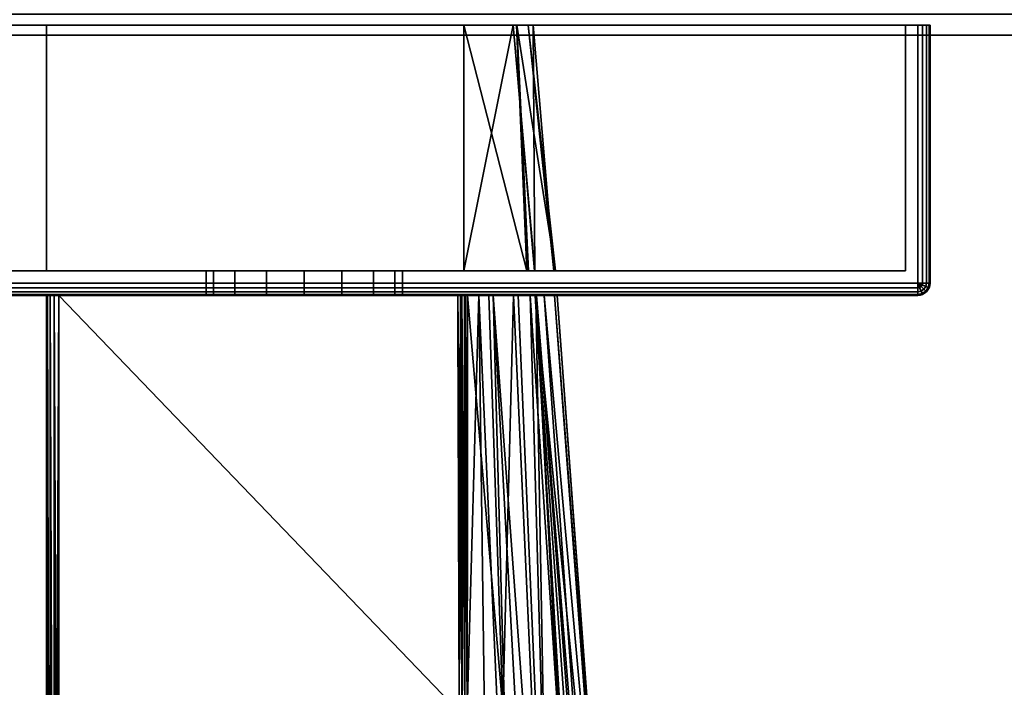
# Model space of a CAD drawing. Header units: millimetres. Extents: x -320 to 8070, y -96 to 57.
# Tile 77 of 111: x 5524 to 5564, y -66 to -39. Entities that reach past the tile are written whole.
import ezdxf

# ---------------------------------------------------------------- set-up
doc = ezdxf.new("R2010")
doc.units = ezdxf.units.MM
doc.layers.add('151', color=7, linetype='Continuous', true_color=0xffffff)

# ---------------------------------------------------------------- blocks, each defined once
blk = doc.blocks.new('UG_SURFACE_012')
at = {"layer": '151', "color": 253, "linetype": 'Continuous', "lineweight": 35}
for points in [[(5481.35, -39.7), (5606, -3.35), (5606, -36.35)], [(5491, -11.5), (5606, -3.35), (5481.35, -39.7)], [(5606, -36.35), (5606, -38.85), (5605.15, -39.7), (5481.35, -39.7)], [(5480.5, -38.85, 2027), (5481.35, -39.7, 2027), (5605.15, -39.7, 2027), (5606, -38.85, 2027)], [(5605.15, -39.7, 2027), (5481.35, -39.7, 2027), (5481.35, -39.7), (5605.15, -39.7)]]:
    blk.add_3dface(points, dxfattribs=at)
blk = doc.blocks.new('UG_SURFACE_021')
at = {"layer": '151', "color": 251, "linetype": 'Continuous', "lineweight": 35}
for points in [[(5560.5, -39.3, 999.5), (5560.5, -49.8, 999.5), (5510.5, -49.8, 999.5), (5510.5, -39.3, 999.5)], [(5560.5, -49.8, 1050.5), (5560.5, -39.3, 1050.5), (5510.5, -39.3, 1050.5), (5510.5, -49.8, 1050.5)], [(5511, -39.3, 1000.5), (5560, -39.3, 1000.5), (5560.5, -39.3, 999.5), (5510.5, -39.3, 999.5)], [(5560, -39.3, 1049.5), (5511, -39.3, 1049.5), (5510.5, -39.3, 1050.5), (5560.5, -39.3, 1050.5)], [(5560, -39.3, 1049.5), (5560, -49.3, 1049.5), (5511, -49.3, 1049.5), (5511, -39.3, 1049.5)], [(5511, -39.3, 1000.5), (5511, -49.3, 1000.5), (5560, -49.3, 1000.5), (5560, -39.3, 1000.5)], [(5560, -39.3, 1000.5), (5560, -39.3, 1049.5), (5561, -39.3, 1050), (5561, -39.3, 1000)], [(5560, -39.3, 1049.5), (5560.853, -39.3, 1050.354), (5560.962, -39.3, 1050.191), (5561, -39.3, 1050)], [(5560, -39.3, 1000.5), (5560.853, -39.3, 999.646), (5560.691, -39.3, 999.538), (5560.5, -39.3, 999.5)], [(5560.5, -39.3, 1050.5), (5560.691, -39.3, 1050.462), (5560.853, -39.3, 1050.354), (5560, -39.3, 1049.5)], [(5561, -39.3, 1000), (5560.962, -39.3, 999.809), (5560.853, -39.3, 999.646), (5560, -39.3, 1000.5)], [(5560, -39.3, 1000.5), (5560, -49.3, 1000.5), (5560, -49.3, 1049.5), (5560, -39.3, 1049.5)], [(5560.691, -39.3, 999.538), (5560.691, -49.8, 999.538), (5560.5, -49.8, 999.5), (5560.5, -39.3, 999.5)], [(5560.5, -39.3, 1050.5), (5560.5, -49.8, 1050.5), (5560.691, -49.8, 1050.462), (5560.691, -39.3, 1050.462)], [(5560.853, -39.3, 999.646), (5560.853, -49.8, 999.646), (5560.691, -49.8, 999.538), (5560.691, -39.3, 999.538)], [(5560.691, -39.3, 1050.462), (5560.691, -49.8, 1050.462), (5560.853, -49.8, 1050.354), (5560.853, -39.3, 1050.354)], [(5560.962, -39.3, 999.809), (5560.962, -49.8, 999.809), (5560.853, -49.8, 999.646), (5560.853, -39.3, 999.646)], [(5560.853, -39.3, 1050.354), (5560.853, -49.8, 1050.354), (5560.962, -49.8, 1050.191), (5560.962, -39.3, 1050.191)], [(5561, -39.3, 1000), (5561, -49.8, 1000), (5560.962, -49.8, 999.809), (5560.962, -39.3, 999.809)], [(5560.962, -39.3, 1050.191), (5560.962, -49.8, 1050.191), (5561, -49.8, 1050), (5561, -39.3, 1050)], [(5561, -39.3, 1050), (5561, -49.8, 1050), (5561, -49.8, 1000), (5561, -39.3, 1000)], [(5511, -49.3, 1000.5), (5533.969, -49.3, 1014.305), (5535.5, -49.3, 1014)], [(5511, -49.3, 1000.5), (5511, -49.3, 1049.5), (5531.5, -49.3, 1032), (5531.5, -49.3, 1018)], [(5535.5, -49.3, 1014), (5537.031, -49.3, 1014.305), (5560, -49.3, 1000.5), (5511, -49.3, 1000.5)], [(5511, -49.3, 1049.5), (5531.805, -49.3, 1033.531), (5531.5, -49.3, 1032)], [(5511, -49.3, 1000.5), (5532.671, -49.3, 1015.172), (5533.969, -49.3, 1014.305)], [(5531.5, -49.3, 1018), (5531.805, -49.3, 1016.469), (5511, -49.3, 1000.5)], [(5511, -49.3, 1049.5), (5532.671, -49.3, 1034.828), (5531.805, -49.3, 1033.531)], [(5531.805, -49.3, 1016.469), (5532.671, -49.3, 1015.172), (5511, -49.3, 1000.5)], [(5511, -49.3, 1049.5), (5560, -49.3, 1049.5), (5535.5, -49.3, 1036), (5533.969, -49.3, 1035.696)], [(5533.969, -49.3, 1035.696), (5532.671, -49.3, 1034.828), (5511, -49.3, 1049.5)], [(5531.5, -49.3, 1018), (5531.5, -50.3, 1018), (5531.805, -50.3, 1016.469), (5531.805, -49.3, 1016.469)], [(5531.805, -49.3, 1033.531), (5531.805, -50.3, 1033.531), (5531.5, -50.3, 1032), (5531.5, -49.3, 1032)], [(5531.5, -49.3, 1032), (5531.5, -50.3, 1032), (5531.5, -50.3, 1018), (5531.5, -49.3, 1018)], [(5531.805, -49.3, 1016.469), (5531.805, -50.3, 1016.469), (5532.671, -50.3, 1015.172), (5532.671, -49.3, 1015.172)], [(5532.671, -49.3, 1034.828), (5532.671, -50.3, 1034.828), (5531.805, -50.3, 1033.531), (5531.805, -49.3, 1033.531)], [(5532.671, -49.3, 1015.172), (5532.671, -50.3, 1015.172), (5533.969, -50.3, 1014.305), (5533.969, -49.3, 1014.305)], [(5533.969, -49.3, 1035.696), (5533.969, -50.3, 1035.696), (5532.671, -50.3, 1034.828), (5532.671, -49.3, 1034.828)], [(5533.969, -49.3, 1014.305), (5533.969, -50.3, 1014.305), (5535.5, -50.3, 1014), (5535.5, -49.3, 1014)], [(5535.5, -49.3, 1036), (5535.5, -50.3, 1036), (5533.969, -50.3, 1035.696), (5533.969, -49.3, 1035.696)], [(5537.031, -49.3, 1035.696), (5535.5, -49.3, 1036), (5560, -49.3, 1049.5)], [(5535.5, -49.3, 1014), (5535.5, -50.3, 1014), (5537.031, -50.3, 1014.305), (5537.031, -49.3, 1014.305)], [(5537.031, -49.3, 1035.696), (5537.031, -50.3, 1035.696), (5535.5, -50.3, 1036), (5535.5, -49.3, 1036)], [(5560, -49.3, 1049.5), (5538.329, -49.3, 1034.828), (5537.031, -49.3, 1035.696)], [(5537.031, -49.3, 1014.305), (5538.329, -49.3, 1015.172), (5560, -49.3, 1000.5)], [(5537.031, -49.3, 1014.305), (5537.031, -50.3, 1014.305), (5538.329, -50.3, 1015.172), (5538.329, -49.3, 1015.172)], [(5538.329, -49.3, 1034.828), (5538.329, -50.3, 1034.828), (5537.031, -50.3, 1035.696), (5537.031, -49.3, 1035.696)], [(5560, -49.3, 1000.5), (5538.329, -49.3, 1015.172), (5539.196, -49.3, 1016.469)], [(5539.196, -49.3, 1033.531), (5538.329, -49.3, 1034.828), (5560, -49.3, 1049.5)], [(5538.329, -49.3, 1015.172), (5538.329, -50.3, 1015.172), (5539.196, -50.3, 1016.469), (5539.196, -49.3, 1016.469)], [(5539.196, -49.3, 1033.531), (5539.196, -50.3, 1033.531), (5538.329, -50.3, 1034.828), (5538.329, -49.3, 1034.828)], [(5560, -49.3, 1000.5), (5539.196, -49.3, 1016.469), (5539.5, -49.3, 1018)], [(5539.5, -49.3, 1032), (5539.196, -49.3, 1033.531), (5560, -49.3, 1049.5)], [(5539.196, -49.3, 1016.469), (5539.196, -50.3, 1016.469), (5539.5, -50.3, 1018), (5539.5, -49.3, 1018)], [(5539.5, -49.3, 1032), (5539.5, -50.3, 1032), (5539.196, -50.3, 1033.531), (5539.196, -49.3, 1033.531)], [(5560, -49.3, 1049.5), (5560, -49.3, 1000.5), (5539.5, -49.3, 1018), (5539.5, -49.3, 1032)], [(5539.5, -49.3, 1018), (5539.5, -50.3, 1018), (5539.5, -50.3, 1032), (5539.5, -49.3, 1032)], [(5560.5, -49.991, 999.538), (5510.5, -49.991, 999.538), (5510.5, -49.8, 999.5), (5560.5, -49.8, 999.5)], [(5510.5, -49.991, 1050.462), (5560.5, -49.991, 1050.462), (5560.5, -49.8, 1050.5), (5510.5, -49.8, 1050.5)], [(5560.5, -50.154, 999.646), (5510.5, -50.154, 999.646), (5510.5, -49.991, 999.538), (5560.5, -49.991, 999.538)], [(5510.5, -50.154, 1050.354), (5560.5, -50.154, 1050.354), (5560.5, -49.991, 1050.462), (5510.5, -49.991, 1050.462)], [(5560.691, -49.8, 999.538), (5560.677, -49.873, 999.538), (5560.5, -49.8, 999.5)], [(5560.677, -49.873, 999.538), (5560.635, -49.935, 999.538), (5560.5, -49.8, 999.5)], [(5560.635, -49.935, 999.538), (5560.573, -49.977, 999.538), (5560.5, -49.8, 999.5)], [(5560.573, -49.977, 999.538), (5560.5, -49.991, 999.538), (5560.5, -49.8, 999.5)], [(5560.5, -49.8, 1050.5), (5560.677, -49.873, 1050.462), (5560.691, -49.8, 1050.462)], [(5560.5, -49.8, 1050.5), (5560.635, -49.935, 1050.462), (5560.677, -49.873, 1050.462)], [(5560.5, -49.8, 1050.5), (5560.573, -49.977, 1050.462), (5560.635, -49.935, 1050.462)], [(5560.5, -49.8, 1050.5), (5560.5, -49.991, 1050.462), (5560.573, -49.977, 1050.462)], [(5560.635, -50.127, 999.646), (5560.5, -50.154, 999.646), (5560.5, -49.991, 999.538), (5560.573, -49.977, 999.538)], [(5560.573, -49.977, 1050.462), (5560.5, -49.991, 1050.462), (5560.5, -50.154, 1050.354), (5560.635, -50.127, 1050.354)], [(5560.677, -50.227, 999.809), (5560.5, -50.262, 999.809), (5560.5, -50.154, 999.646), (5560.635, -50.127, 999.646)], [(5560.635, -50.127, 1050.354), (5560.5, -50.154, 1050.354), (5560.5, -50.262, 1050.191), (5560.677, -50.227, 1050.191)], [(5560.75, -50.05, 999.646), (5560.635, -50.127, 999.646), (5560.573, -49.977, 999.538), (5560.635, -49.935, 999.538)], [(5560.635, -49.935, 1050.462), (5560.573, -49.977, 1050.462), (5560.635, -50.127, 1050.354), (5560.75, -50.05, 1050.354)], [(5560.827, -49.935, 999.646), (5560.75, -50.05, 999.646), (5560.635, -49.935, 999.538), (5560.677, -49.873, 999.538)], [(5560.677, -49.873, 1050.462), (5560.635, -49.935, 1050.462), (5560.75, -50.05, 1050.354), (5560.827, -49.935, 1050.354)], [(5560.827, -50.127, 999.809), (5560.677, -50.227, 999.809), (5560.635, -50.127, 999.646), (5560.75, -50.05, 999.646)], [(5560.75, -50.05, 1050.354), (5560.635, -50.127, 1050.354), (5560.677, -50.227, 1050.191), (5560.827, -50.127, 1050.191)], [(5560.853, -49.8, 999.646), (5560.827, -49.935, 999.646), (5560.677, -49.873, 999.538), (5560.691, -49.8, 999.538)], [(5560.691, -49.8, 1050.462), (5560.677, -49.873, 1050.462), (5560.827, -49.935, 1050.354), (5560.853, -49.8, 1050.354)], [(5560.853, -50.154, 1000), (5560.691, -50.262, 1000), (5560.677, -50.227, 999.809), (5560.827, -50.127, 999.809)], [(5560.827, -50.127, 1050.191), (5560.677, -50.227, 1050.191), (5560.691, -50.262, 1050), (5560.853, -50.154, 1050)], [(5560.927, -49.977, 999.809), (5560.827, -50.127, 999.809), (5560.75, -50.05, 999.646), (5560.827, -49.935, 999.646)], [(5560.827, -49.935, 1050.354), (5560.75, -50.05, 1050.354), (5560.827, -50.127, 1050.191), (5560.927, -49.977, 1050.191)], [(5560.962, -49.8, 999.809), (5560.927, -49.977, 999.809), (5560.827, -49.935, 999.646), (5560.853, -49.8, 999.646)], [(5560.853, -49.8, 1050.354), (5560.827, -49.935, 1050.354), (5560.927, -49.977, 1050.191), (5560.962, -49.8, 1050.191)], [(5560.962, -49.991, 1000), (5560.853, -50.154, 1000), (5560.827, -50.127, 999.809), (5560.927, -49.977, 999.809)], [(5560.927, -49.977, 1050.191), (5560.827, -50.127, 1050.191), (5560.853, -50.154, 1050), (5560.962, -49.991, 1050)], [(5560.853, -50.154, 1050), (5560.853, -50.154, 1000), (5560.962, -49.991, 1000), (5560.962, -49.991, 1050)], [(5561, -49.8, 1000), (5560.962, -49.991, 1000), (5560.927, -49.977, 999.809), (5560.962, -49.8, 999.809)], [(5560.962, -49.8, 1050.191), (5560.927, -49.977, 1050.191), (5560.962, -49.991, 1050), (5561, -49.8, 1050)], [(5560.962, -49.991, 1050), (5560.962, -49.991, 1000), (5561, -49.8, 1000), (5561, -49.8, 1050)], [(5560.5, -50.262, 999.809), (5510.5, -50.262, 999.809), (5510.5, -50.154, 999.646), (5560.5, -50.154, 999.646)], [(5510.5, -50.262, 1050.191), (5560.5, -50.262, 1050.191), (5560.5, -50.154, 1050.354), (5510.5, -50.154, 1050.354)], [(5560.5, -50.3, 1000), (5510.5, -50.3, 1000), (5510.5, -50.262, 999.809), (5560.5, -50.262, 999.809)], [(5510.5, -50.3, 1050), (5560.5, -50.3, 1050), (5560.5, -50.262, 1050.191), (5510.5, -50.262, 1050.191)], [(5510.5, -50.3, 1050), (5533.969, -50.3, 1035.696), (5535.5, -50.3, 1036)], [(5510.5, -50.3, 1050), (5510.5, -50.3, 1000), (5531.5, -50.3, 1018), (5531.5, -50.3, 1032)], [(5535.5, -50.3, 1036), (5537.031, -50.3, 1035.696), (5560.5, -50.3, 1050), (5510.5, -50.3, 1050)], [(5510.5, -50.3, 1000), (5531.805, -50.3, 1016.469), (5531.5, -50.3, 1018)], [(5510.5, -50.3, 1050), (5532.671, -50.3, 1034.828), (5533.969, -50.3, 1035.696)], [(5531.5, -50.3, 1032), (5531.805, -50.3, 1033.531), (5510.5, -50.3, 1050)], [(5510.5, -50.3, 1000), (5532.671, -50.3, 1015.172), (5531.805, -50.3, 1016.469)], [(5531.805, -50.3, 1033.531), (5532.671, -50.3, 1034.828), (5510.5, -50.3, 1050)], [(5510.5, -50.3, 1000), (5560.5, -50.3, 1000), (5535.5, -50.3, 1014), (5533.969, -50.3, 1014.305)], [(5533.969, -50.3, 1014.305), (5532.671, -50.3, 1015.172), (5510.5, -50.3, 1000)], [(5537.031, -50.3, 1014.305), (5535.5, -50.3, 1014), (5560.5, -50.3, 1000)], [(5560.5, -50.3, 1000), (5538.329, -50.3, 1015.172), (5537.031, -50.3, 1014.305)], [(5537.031, -50.3, 1035.696), (5538.329, -50.3, 1034.828), (5560.5, -50.3, 1050)], [(5560.5, -50.3, 1050), (5538.329, -50.3, 1034.828), (5539.196, -50.3, 1033.531)], [(5539.196, -50.3, 1016.469), (5538.329, -50.3, 1015.172), (5560.5, -50.3, 1000)], [(5560.5, -50.3, 1050), (5539.196, -50.3, 1033.531), (5539.5, -50.3, 1032)], [(5539.5, -50.3, 1018), (5539.196, -50.3, 1016.469), (5560.5, -50.3, 1000)], [(5539.5, -50.3, 1032), (5539.5, -50.3, 1018), (5560.5, -50.3, 1000), (5560.5, -50.3, 1050)], [(5560.691, -50.262, 1000), (5560.5, -50.3, 1000), (5560.5, -50.262, 999.809), (5560.677, -50.227, 999.809)], [(5560.677, -50.227, 1050.191), (5560.5, -50.262, 1050.191), (5560.5, -50.3, 1050), (5560.691, -50.262, 1050)], [(5560.5, -50.3, 1050), (5560.5, -50.3, 1000), (5560.691, -50.262, 1000), (5560.691, -50.262, 1050)], [(5560.691, -50.262, 1050), (5560.691, -50.262, 1000), (5560.853, -50.154, 1000), (5560.853, -50.154, 1050)]]:
    blk.add_3dface(points, dxfattribs=at)
blk = doc.blocks.new('UG_SURFACE_022')
at = {"layer": '151', "color": 251, "linetype": 'Continuous', "lineweight": 35}
for points in [[(5510.5, -39.3, 1129.5), (5510.5, -49.8, 1129.5), (5560.5, -49.8, 1129.5), (5560.5, -39.3, 1129.5)], [(5560.5, -39.3, 1078.5), (5560.5, -49.8, 1078.5), (5510.5, -49.8, 1078.5), (5510.5, -39.3, 1078.5)], [(5511, -39.3, 1079.5), (5560, -39.3, 1079.5), (5560.5, -39.3, 1078.5), (5510.5, -39.3, 1078.5)], [(5560, -39.3, 1128.5), (5511, -39.3, 1128.5), (5510.5, -39.3, 1129.5), (5560.5, -39.3, 1129.5)], [(5560, -39.3, 1128.5), (5560, -49.3, 1128.5), (5511, -49.3, 1128.5), (5511, -39.3, 1128.5)], [(5511, -39.3, 1079.5), (5511, -49.3, 1079.5), (5560, -49.3, 1079.5), (5560, -39.3, 1079.5)], [(5525, -49.3, 1115), (5542, -49.3, 1115), (5542, -39.3, 1115), (5525, -39.3, 1115)], [(5525, -39.3, 1115), (5542, -39.3, 1115), (5544.013, -39.3, 1109.114)], [(5544.013, -39.3, 1109.114), (5544.828, -39.3, 1106.728), (5544.621, -39.3, 1104.029), (5525, -39.3, 1115)], [(5544.621, -39.3, 1104.029), (5544.163, -39.3, 1098.1), (5525, -39.3, 1093), (5525, -39.3, 1115)], [(5544.163, -39.3, 1098.1), (5544.157, -39.3, 1098.013), (5542, -39.3, 1093), (5525, -39.3, 1093)], [(5525, -49.3, 1093), (5525, -49.3, 1115), (5525, -39.3, 1115), (5525, -39.3, 1093)], [(5542, -49.3, 1093), (5525, -49.3, 1093), (5525, -39.3, 1093), (5542, -39.3, 1093)], [(5544.013, -39.3, 1109.114), (5542, -39.3, 1115), (5542, -49.3, 1115)], [(5542, -49.3, 1115), (5544.882, -49.3, 1109.506), (5544.013, -39.3, 1109.114)], [(5542, -39.3, 1093), (5544.157, -39.3, 1098.013), (5544.567, -49.3, 1097.592)], [(5544.567, -49.3, 1097.592), (5542, -49.3, 1093), (5542, -39.3, 1093)], [(5544.828, -39.3, 1106.728), (5544.013, -39.3, 1109.114), (5544.9, -49.3, 1109.376)], [(5544.882, -49.3, 1109.506), (5544.9, -49.3, 1109.376), (5544.013, -39.3, 1109.114)], [(5544.157, -39.3, 1098.013), (5544.638, -49.3, 1097.957), (5544.567, -49.3, 1097.592)], [(5544.157, -39.3, 1098.013), (5544.163, -39.3, 1098.1), (5544.638, -49.3, 1097.957)], [(5544.163, -39.3, 1098.1), (5544.621, -39.3, 1104.029), (5545.735, -49.3, 1103.545)], [(5545.735, -49.3, 1103.545), (5544.638, -49.3, 1097.957), (5544.163, -39.3, 1098.1)], [(5545.671, -49.3, 1103.99), (5544.621, -39.3, 1104.029), (5544.828, -39.3, 1106.728)], [(5544.621, -39.3, 1104.029), (5545.671, -49.3, 1103.99), (5545.735, -49.3, 1103.545)], [(5544.828, -39.3, 1106.728), (5544.9, -49.3, 1109.376), (5545.671, -49.3, 1103.99)], [(5560, -39.3, 1079.5), (5560, -39.3, 1128.5), (5561, -39.3, 1129), (5561, -39.3, 1079)], [(5560, -39.3, 1128.5), (5560.853, -39.3, 1129.354), (5560.962, -39.3, 1129.191), (5561, -39.3, 1129)], [(5560, -39.3, 1079.5), (5560.853, -39.3, 1078.646), (5560.691, -39.3, 1078.538), (5560.5, -39.3, 1078.5)], [(5560.5, -39.3, 1129.5), (5560.691, -39.3, 1129.462), (5560.853, -39.3, 1129.354), (5560, -39.3, 1128.5)], [(5561, -39.3, 1079), (5560.962, -39.3, 1078.809), (5560.853, -39.3, 1078.646), (5560, -39.3, 1079.5)], [(5560, -39.3, 1079.5), (5560, -49.3, 1079.5), (5560, -49.3, 1128.5), (5560, -39.3, 1128.5)], [(5560.5, -39.3, 1129.5), (5560.5, -49.8, 1129.5), (5560.691, -49.8, 1129.462), (5560.691, -39.3, 1129.462)], [(5560.691, -39.3, 1078.538), (5560.691, -49.8, 1078.538), (5560.5, -49.8, 1078.5), (5560.5, -39.3, 1078.5)], [(5560.691, -39.3, 1129.462), (5560.691, -49.8, 1129.462), (5560.853, -49.8, 1129.354), (5560.853, -39.3, 1129.354)], [(5560.853, -39.3, 1078.646), (5560.853, -49.8, 1078.646), (5560.691, -49.8, 1078.538), (5560.691, -39.3, 1078.538)], [(5560.853, -39.3, 1129.354), (5560.853, -49.8, 1129.354), (5560.962, -49.8, 1129.191), (5560.962, -39.3, 1129.191)], [(5560.962, -39.3, 1078.809), (5560.962, -49.8, 1078.809), (5560.853, -49.8, 1078.646), (5560.853, -39.3, 1078.646)], [(5560.962, -39.3, 1129.191), (5560.962, -49.8, 1129.191), (5561, -49.8, 1129), (5561, -39.3, 1129)], [(5561, -39.3, 1079), (5561, -49.8, 1079), (5560.962, -49.8, 1078.809), (5560.962, -39.3, 1078.809)], [(5561, -49.8, 1079), (5561, -39.3, 1079), (5561, -39.3, 1129), (5561, -49.8, 1129)], [(5560, -49.3, 1079.5), (5511, -49.3, 1079.5), (5525, -49.3, 1093), (5542, -49.3, 1093)], [(5511, -49.3, 1079.5), (5511, -49.3, 1128.5), (5525, -49.3, 1115), (5525, -49.3, 1093)], [(5511, -49.3, 1128.5), (5560, -49.3, 1128.5), (5542, -49.3, 1115), (5525, -49.3, 1115)], [(5560, -49.3, 1079.5), (5542, -49.3, 1093), (5544.567, -49.3, 1097.592)], [(5544.882, -49.3, 1109.506), (5542, -49.3, 1115), (5560, -49.3, 1128.5)], [(5560, -49.3, 1079.5), (5544.567, -49.3, 1097.592), (5544.638, -49.3, 1097.957)], [(5544.638, -49.3, 1097.957), (5545.735, -49.3, 1103.545), (5560, -49.3, 1079.5)], [(5544.9, -49.3, 1109.376), (5544.882, -49.3, 1109.506), (5560, -49.3, 1128.5)], [(5545.671, -49.3, 1103.99), (5544.9, -49.3, 1109.376), (5560, -49.3, 1128.5)], [(5560, -49.3, 1128.5), (5560, -49.3, 1079.5), (5545.735, -49.3, 1103.545), (5545.671, -49.3, 1103.99)], [(5510.5, -49.991, 1129.462), (5560.5, -49.991, 1129.462), (5560.5, -49.8, 1129.5), (5510.5, -49.8, 1129.5)], [(5560.5, -49.991, 1078.538), (5510.5, -49.991, 1078.538), (5510.5, -49.8, 1078.5), (5560.5, -49.8, 1078.5)], [(5510.5, -50.154, 1129.354), (5560.5, -50.154, 1129.354), (5560.5, -49.991, 1129.462), (5510.5, -49.991, 1129.462)], [(5560.5, -50.154, 1078.646), (5510.5, -50.154, 1078.646), (5510.5, -49.991, 1078.538), (5560.5, -49.991, 1078.538)], [(5560.5, -49.8, 1129.5), (5560.677, -49.873, 1129.462), (5560.691, -49.8, 1129.462)], [(5560.5, -49.8, 1129.5), (5560.635, -49.935, 1129.462), (5560.677, -49.873, 1129.462)], [(5560.5, -49.8, 1129.5), (5560.573, -49.977, 1129.462), (5560.635, -49.935, 1129.462)], [(5560.5, -49.8, 1129.5), (5560.5, -49.991, 1129.462), (5560.573, -49.977, 1129.462)], [(5560.691, -49.8, 1078.538), (5560.677, -49.873, 1078.538), (5560.5, -49.8, 1078.5)], [(5560.677, -49.873, 1078.538), (5560.635, -49.935, 1078.538), (5560.5, -49.8, 1078.5)], [(5560.635, -49.935, 1078.538), (5560.573, -49.977, 1078.538), (5560.5, -49.8, 1078.5)], [(5560.573, -49.977, 1078.538), (5560.5, -49.991, 1078.538), (5560.5, -49.8, 1078.5)], [(5560.573, -49.977, 1129.462), (5560.5, -49.991, 1129.462), (5560.5, -50.154, 1129.354), (5560.635, -50.127, 1129.354)], [(5560.635, -50.127, 1078.646), (5560.5, -50.154, 1078.646), (5560.5, -49.991, 1078.538), (5560.573, -49.977, 1078.538)], [(5560.635, -50.127, 1129.354), (5560.5, -50.154, 1129.354), (5560.5, -50.262, 1129.191), (5560.677, -50.227, 1129.191)], [(5560.677, -50.227, 1078.809), (5560.5, -50.262, 1078.809), (5560.5, -50.154, 1078.646), (5560.635, -50.127, 1078.646)], [(5560.635, -49.935, 1129.462), (5560.573, -49.977, 1129.462), (5560.635, -50.127, 1129.354), (5560.75, -50.05, 1129.354)], [(5560.75, -50.05, 1078.646), (5560.635, -50.127, 1078.646), (5560.573, -49.977, 1078.538), (5560.635, -49.935, 1078.538)], [(5560.677, -49.873, 1129.462), (5560.635, -49.935, 1129.462), (5560.75, -50.05, 1129.354), (5560.827, -49.935, 1129.354)], [(5560.827, -49.935, 1078.646), (5560.75, -50.05, 1078.646), (5560.635, -49.935, 1078.538), (5560.677, -49.873, 1078.538)], [(5560.75, -50.05, 1129.354), (5560.635, -50.127, 1129.354), (5560.677, -50.227, 1129.191), (5560.827, -50.127, 1129.191)], [(5560.827, -50.127, 1078.809), (5560.677, -50.227, 1078.809), (5560.635, -50.127, 1078.646), (5560.75, -50.05, 1078.646)], [(5560.691, -49.8, 1129.462), (5560.677, -49.873, 1129.462), (5560.827, -49.935, 1129.354), (5560.853, -49.8, 1129.354)], [(5560.853, -49.8, 1078.646), (5560.827, -49.935, 1078.646), (5560.677, -49.873, 1078.538), (5560.691, -49.8, 1078.538)], [(5560.827, -50.127, 1129.191), (5560.677, -50.227, 1129.191), (5560.691, -50.262, 1129), (5560.853, -50.154, 1129)], [(5560.853, -50.154, 1079), (5560.691, -50.262, 1079), (5560.677, -50.227, 1078.809), (5560.827, -50.127, 1078.809)], [(5560.827, -49.935, 1129.354), (5560.75, -50.05, 1129.354), (5560.827, -50.127, 1129.191), (5560.927, -49.977, 1129.191)], [(5560.927, -49.977, 1078.809), (5560.827, -50.127, 1078.809), (5560.75, -50.05, 1078.646), (5560.827, -49.935, 1078.646)], [(5560.853, -49.8, 1129.354), (5560.827, -49.935, 1129.354), (5560.927, -49.977, 1129.191), (5560.962, -49.8, 1129.191)], [(5560.962, -49.8, 1078.809), (5560.927, -49.977, 1078.809), (5560.827, -49.935, 1078.646), (5560.853, -49.8, 1078.646)], [(5560.927, -49.977, 1129.191), (5560.827, -50.127, 1129.191), (5560.853, -50.154, 1129), (5560.962, -49.991, 1129)], [(5560.962, -49.991, 1079), (5560.853, -50.154, 1079), (5560.827, -50.127, 1078.809), (5560.927, -49.977, 1078.809)], [(5560.853, -50.154, 1129), (5560.853, -50.154, 1079), (5560.962, -49.991, 1079), (5560.962, -49.991, 1129)], [(5560.962, -49.8, 1129.191), (5560.927, -49.977, 1129.191), (5560.962, -49.991, 1129), (5561, -49.8, 1129)], [(5561, -49.8, 1079), (5560.962, -49.991, 1079), (5560.927, -49.977, 1078.809), (5560.962, -49.8, 1078.809)], [(5560.962, -49.991, 1129), (5560.962, -49.991, 1079), (5561, -49.8, 1079), (5561, -49.8, 1129)], [(5510.5, -50.262, 1129.191), (5560.5, -50.262, 1129.191), (5560.5, -50.154, 1129.354), (5510.5, -50.154, 1129.354)], [(5560.5, -50.262, 1078.809), (5510.5, -50.262, 1078.809), (5510.5, -50.154, 1078.646), (5560.5, -50.154, 1078.646)], [(5510.5, -50.3, 1129), (5560.5, -50.3, 1129), (5560.5, -50.262, 1129.191), (5510.5, -50.262, 1129.191)], [(5560.5, -50.3, 1079), (5510.5, -50.3, 1079), (5510.5, -50.262, 1078.809), (5560.5, -50.262, 1078.809)], [(5510.5, -50.3, 1129), (5510.5, -50.3, 1079), (5525, -50.3, 1093.5), (5525, -50.3, 1114.5)], [(5510.5, -50.3, 1079), (5525.038, -50.3, 1093.309), (5525, -50.3, 1093.5)], [(5525, -50.3, 1114.5), (5525.038, -50.3, 1114.691), (5510.5, -50.3, 1129)], [(5560.5, -50.3, 1129), (5510.5, -50.3, 1129), (5525.5, -50.3, 1115), (5541.756, -50.3, 1115)], [(5510.5, -50.3, 1079), (5525.146, -50.3, 1093.146), (5525.038, -50.3, 1093.309)], [(5510.5, -50.3, 1129), (5525.309, -50.3, 1114.962), (5525.5, -50.3, 1115)], [(5525.038, -50.3, 1114.691), (5525.146, -50.3, 1114.854), (5510.5, -50.3, 1129)], [(5510.5, -50.3, 1079), (5525.309, -50.3, 1093.038), (5525.146, -50.3, 1093.146)], [(5525.146, -50.3, 1114.854), (5525.309, -50.3, 1114.962), (5510.5, -50.3, 1129)], [(5510.5, -50.3, 1079), (5560.5, -50.3, 1079), (5541.756, -50.3, 1093), (5525.5, -50.3, 1093)], [(5525.5, -50.3, 1093), (5525.309, -50.3, 1093.038), (5510.5, -50.3, 1079)], [(5525, -50.3, 1114.5), (5525, -89.811, 1104), (5525, -91.065, 1111.36)], [(5525, -50.3, 1093.5), (5525, -92.446, 1093.5), (5525, -90.965, 1096.93)], [(5525, -90.965, 1096.93), (5525, -89.811, 1104), (5525, -50.3, 1114.5), (5525, -50.3, 1093.5)], [(5525, -91.065, 1111.36), (5525, -92.446, 1114.5), (5525, -50.3, 1114.5)], [(5525, -50.3, 1114.5), (5525, -92.446, 1114.5), (5525.026, -92.446, 1114.66)], [(5525.026, -92.446, 1114.66), (5525.038, -50.3, 1114.691), (5525, -50.3, 1114.5)], [(5525, -50.3, 1093.5), (5525.038, -50.3, 1093.309), (5525.026, -92.446, 1093.34)], [(5525.026, -92.446, 1093.34), (5525, -92.446, 1093.5), (5525, -50.3, 1093.5)], [(5525.026, -92.446, 1114.66), (5525.043, -92.446, 1114.688), (5525.038, -50.3, 1114.691)], [(5525.038, -50.3, 1093.309), (5525.043, -92.446, 1093.312), (5525.026, -92.446, 1093.34)], [(5525.038, -50.3, 1114.691), (5525.043, -92.446, 1114.688), (5525.131, -92.446, 1114.837)], [(5525.131, -92.446, 1114.837), (5525.146, -50.3, 1114.854), (5525.038, -50.3, 1114.691)], [(5525.131, -92.446, 1093.163), (5525.038, -50.3, 1093.309), (5525.146, -50.3, 1093.146)], [(5525.131, -92.446, 1093.163), (5525.043, -92.446, 1093.312), (5525.038, -50.3, 1093.309)], [(5525.131, -92.446, 1114.837), (5525.149, -92.446, 1114.85), (5525.146, -50.3, 1114.854)], [(5525.146, -50.3, 1093.146), (5525.149, -92.446, 1093.15), (5525.131, -92.446, 1093.163)], [(5525.146, -50.3, 1114.854), (5525.149, -92.446, 1114.85), (5525.299, -92.446, 1114.958)], [(5525.299, -92.446, 1114.958), (5525.309, -50.3, 1114.962), (5525.146, -50.3, 1114.854)], [(5525.299, -92.446, 1093.042), (5525.146, -50.3, 1093.146), (5525.309, -50.3, 1093.038)], [(5525.299, -92.446, 1093.042), (5525.149, -92.446, 1093.15), (5525.146, -50.3, 1093.146)], [(5525.299, -92.446, 1114.958), (5525.309, -92.446, 1114.96), (5525.309, -50.3, 1114.962)], [(5525.309, -50.3, 1093.038), (5525.309, -92.446, 1093.04), (5525.299, -92.446, 1093.042)], [(5525.5, -92.446, 1115), (5525.5, -50.3, 1115), (5525.309, -50.3, 1114.962)], [(5525.309, -50.3, 1114.962), (5525.309, -92.446, 1114.96), (5525.5, -92.446, 1115)], [(5525.309, -92.446, 1093.04), (5525.309, -50.3, 1093.038), (5525.5, -50.3, 1093)], [(5525.5, -50.3, 1093), (5525.5, -92.446, 1093), (5525.309, -92.446, 1093.04)], [(5525.5, -50.3, 1115), (5525.5, -92.446, 1115), (5541.864, -83.789, 1115), (5541.816, -67.253, 1115)], [(5541.816, -67.253, 1115), (5541.756, -50.3, 1115), (5525.5, -50.3, 1115)], [(5525.5, -50.3, 1093), (5541.756, -50.3, 1093), (5541.816, -67.253, 1093)], [(5541.816, -67.253, 1093), (5541.864, -83.789, 1093), (5525.5, -92.446, 1093), (5525.5, -50.3, 1093)], [(5560.5, -50.3, 1129), (5541.756, -50.3, 1115), (5541.906, -50.3, 1114.974)], [(5541.875, -50.3, 1093.014), (5541.756, -50.3, 1093), (5560.5, -50.3, 1079)], [(5541.756, -50.3, 1115), (5541.816, -67.253, 1115), (5541.934, -67.253, 1114.986)], [(5541.934, -67.253, 1114.986), (5541.906, -50.3, 1114.974), (5541.756, -50.3, 1115)], [(5541.816, -67.253, 1093), (5541.756, -50.3, 1093), (5541.875, -50.3, 1093.014)], [(5541.875, -50.3, 1093.014), (5541.934, -67.253, 1093.014), (5541.816, -67.253, 1093)], [(5541.904, -50.3, 1093.027), (5541.875, -50.3, 1093.014), (5560.5, -50.3, 1079)], [(5541.875, -50.3, 1093.014), (5541.904, -50.3, 1093.027), (5541.934, -67.253, 1093.014)], [(5560.5, -50.3, 1079), (5542.029, -50.3, 1093.081), (5541.904, -50.3, 1093.027)], [(5541.904, -50.3, 1093.027), (5542.029, -50.3, 1093.081), (5542.045, -67.252, 1093.055)], [(5542.045, -67.252, 1093.055), (5541.934, -67.253, 1093.014), (5541.904, -50.3, 1093.027)], [(5541.906, -50.3, 1114.974), (5541.922, -50.3, 1114.972), (5560.5, -50.3, 1129)], [(5541.922, -50.3, 1114.972), (5541.906, -50.3, 1114.974), (5541.934, -67.253, 1114.986)], [(5560.5, -50.3, 1129), (5541.922, -50.3, 1114.972), (5542.04, -50.3, 1114.906)], [(5541.922, -50.3, 1114.972), (5541.934, -67.253, 1114.986), (5542.045, -67.252, 1114.944)], [(5542.045, -67.252, 1114.944), (5542.04, -50.3, 1114.906), (5541.922, -50.3, 1114.972)], [(5542.041, -50.3, 1093.092), (5542.029, -50.3, 1093.081), (5560.5, -50.3, 1079)], [(5542.029, -50.3, 1093.081), (5542.041, -50.3, 1093.092), (5542.045, -67.252, 1093.055)], [(5542.04, -50.3, 1114.906), (5542.068, -50.3, 1114.89), (5560.5, -50.3, 1129)], [(5542.068, -50.3, 1114.89), (5542.04, -50.3, 1114.906), (5542.045, -67.252, 1114.944)], [(5560.5, -50.3, 1079), (5542.152, -50.3, 1093.195), (5542.041, -50.3, 1093.092)], [(5542.041, -50.3, 1093.092), (5542.152, -50.3, 1093.195), (5542.143, -67.252, 1093.122)], [(5542.143, -67.252, 1093.122), (5542.045, -67.252, 1093.055), (5542.041, -50.3, 1093.092)], [(5542.068, -50.3, 1114.89), (5542.045, -67.252, 1114.944), (5542.143, -67.145, 1114.878)], [(5542.068, -50.3, 1114.89), (5542.152, -50.3, 1114.805), (5560.5, -50.3, 1129)], [(5542.143, -67.145, 1114.878), (5542.152, -50.3, 1114.805), (5542.068, -50.3, 1114.89)], [(5542.615, -50.3, 1094.032), (5543.058, -83.701, 1093.844), (5542.143, -67.252, 1093.122)], [(5542.152, -50.3, 1114.805), (5542.143, -67.145, 1114.878), (5543.587, -67.145, 1113.426)], [(5542.143, -67.252, 1093.122), (5542.152, -50.3, 1093.195), (5542.615, -50.3, 1094.032)], [(5560.5, -50.3, 1129), (5542.152, -50.3, 1114.805), (5543.027, -50.3, 1113.145)], [(5542.615, -50.3, 1094.032), (5542.152, -50.3, 1093.195), (5560.5, -50.3, 1079)], [(5543.587, -67.145, 1113.426), (5543.027, -50.3, 1113.145), (5542.152, -50.3, 1114.805)], [(5560.5, -50.3, 1079), (5543.204, -50.3, 1095.096), (5542.615, -50.3, 1094.032)], [(5542.615, -50.3, 1094.032), (5543.204, -50.3, 1095.096), (5544.111, -83.604, 1094.712)], [(5544.111, -83.604, 1094.712), (5543.058, -83.701, 1093.844), (5542.615, -50.3, 1094.032)], [(5543.027, -50.3, 1113.145), (5544.034, -50.3, 1111.238), (5560.5, -50.3, 1129)], [(5544.034, -50.3, 1111.238), (5543.027, -50.3, 1113.145), (5543.587, -67.145, 1113.426)], [(5560.5, -50.3, 1079), (5544.224, -50.3, 1096.939), (5543.204, -50.3, 1095.096)], [(5543.204, -50.3, 1095.096), (5544.224, -50.3, 1096.939), (5545.631, -83.385, 1096.452)], [(5545.631, -83.385, 1096.452), (5545.008, -83.52, 1095.452), (5543.204, -50.3, 1095.096)], [(5545.008, -83.52, 1095.452), (5544.111, -83.604, 1094.712), (5543.204, -50.3, 1095.096)], [(5543.587, -67.145, 1113.426), (5545.541, -83.42, 1111.814), (5544.034, -50.3, 1111.238)], [(5544.034, -50.3, 1111.238), (5544.934, -50.3, 1109.53), (5560.5, -50.3, 1129)], [(5544.934, -50.3, 1109.53), (5544.034, -50.3, 1111.238), (5545.541, -83.42, 1111.814)], [(5560.5, -50.3, 1079), (5544.701, -50.3, 1097.801), (5544.224, -50.3, 1096.939)], [(5545.631, -83.385, 1096.452), (5544.224, -50.3, 1096.939), (5544.701, -50.3, 1097.801)], [(5544.909, -50.3, 1098.902), (5544.701, -50.3, 1097.801), (5560.5, -50.3, 1079)], [(5544.701, -50.3, 1097.801), (5544.909, -50.3, 1098.902), (5546.88, -83.114, 1098.457)], [(5546.88, -83.114, 1098.457), (5545.631, -83.385, 1096.452), (5544.701, -50.3, 1097.801)], [(5545.701, -50.3, 1103.086), (5544.909, -50.3, 1098.902), (5560.5, -50.3, 1079)], [(5544.909, -50.3, 1098.902), (5545.701, -50.3, 1103.086), (5548.14, -82.76, 1102.975)], [(5548.14, -82.76, 1102.975), (5547.252, -83.033, 1099.055), (5544.909, -50.3, 1098.902)], [(5547.252, -83.033, 1099.055), (5546.88, -83.114, 1098.457), (5544.909, -50.3, 1098.902)], [(5560.5, -50.3, 1129), (5544.934, -50.3, 1109.53), (5544.96, -50.3, 1109.361)], [(5544.934, -50.3, 1109.53), (5545.541, -83.42, 1111.814), (5546.699, -83.151, 1109.764)], [(5546.699, -83.151, 1109.764), (5544.96, -50.3, 1109.361), (5544.934, -50.3, 1109.53)], [(5560.5, -50.3, 1129), (5544.96, -50.3, 1109.361), (5545.273, -50.3, 1107.267)], [(5544.96, -50.3, 1109.361), (5547.445, -82.978, 1108.443), (5547.596, -82.931, 1107.623)], [(5544.96, -50.3, 1109.361), (5546.699, -83.151, 1109.764), (5547.445, -82.978, 1108.443)], [(5547.596, -82.931, 1107.623), (5545.273, -50.3, 1107.267), (5544.96, -50.3, 1109.361)], [(5545.273, -50.3, 1107.267), (5545.812, -50.3, 1103.672), (5560.5, -50.3, 1079), (5560.5, -50.3, 1129)], [(5545.273, -50.3, 1107.267), (5547.596, -82.931, 1107.623), (5548.215, -82.736, 1104.244)], [(5548.215, -82.736, 1104.244), (5545.812, -50.3, 1103.672), (5545.273, -50.3, 1107.267)], [(5560.5, -50.3, 1079), (5545.812, -50.3, 1103.672), (5545.701, -50.3, 1103.086)], [(5548.194, -82.743, 1103.216), (5545.701, -50.3, 1103.086), (5545.812, -50.3, 1103.672)], [(5548.194, -82.743, 1103.216), (5548.14, -82.76, 1102.975), (5545.701, -50.3, 1103.086)], [(5545.812, -50.3, 1103.672), (5548.215, -82.736, 1104.244), (5548.194, -82.743, 1103.216)], [(5560.677, -50.227, 1129.191), (5560.5, -50.262, 1129.191), (5560.5, -50.3, 1129), (5560.691, -50.262, 1129)], [(5560.691, -50.262, 1079), (5560.5, -50.3, 1079), (5560.5, -50.262, 1078.809), (5560.677, -50.227, 1078.809)], [(5560.5, -50.3, 1129), (5560.5, -50.3, 1079), (5560.691, -50.262, 1079), (5560.691, -50.262, 1129)], [(5560.691, -50.262, 1129), (5560.691, -50.262, 1079), (5560.853, -50.154, 1079), (5560.853, -50.154, 1129)]]:
    blk.add_3dface(points, dxfattribs=at)

msp = doc.modelspace()

# ---------------------------------------------------------------- linework, layer by layer
at = {"layer": '151', "color": 251, "linetype": 'Continuous', "lineweight": 35}
for p, q in [((5560.5, -39.3, 1078.5), (5510.5, -39.3, 1078.5)), ((5510.5, -39.3, 1050.5), (5560.5, -39.3, 1050.5)), ((5560.5, -39.3, 999.5), (5510.5, -39.3, 999.5)), ((5510.5, -39.3, 1129.5), (5560.5, -39.3, 1129.5)), ((5511, -39.3, 1128.5), (5560, -39.3, 1128.5)), ((5560, -39.3, 1079.5), (5511, -39.3, 1079.5)), ((5511, -39.3, 1049.5), (5560, -39.3, 1049.5)), ((5560, -39.3, 1000.5), (5511, -39.3, 1000.5)), ((5525, -39.3, 1115), (5542, -39.3, 1115)), ((5542, -39.3, 1093), (5525, -39.3, 1093)), ((5525, -39.3, 1093), (5525, -39.3, 1115)), ((5525, -39.3, 1093), (5525, -49.3, 1093)), ((5525, -39.3, 1115), (5525, -49.3, 1115)), ((5542, -39.3, 1115), (5542, -49.3, 1115)), ((5560, -49.3, 1128.5), (5560, -39.3, 1128.5)), ((5560, -39.3, 1128.5), (5560, -39.3, 1079.5)), ((5560, -49.3, 1079.5), (5560, -39.3, 1079.5)), ((5560, -39.3, 1049.5), (5560, -39.3, 1000.5)), ((5560, -49.3, 1049.5), (5560, -39.3, 1049.5)), ((5560, -49.3, 1000.5), (5560, -39.3, 1000.5)), ((5560.5, -39.3, 1078.5), (5560.5, -49.8, 1078.5)), ((5560.5, -49.8, 1129.5), (5560.5, -39.3, 1129.5)), ((5560.5, -49.8, 1050.5), (5560.5, -39.3, 1050.5)), ((5560.5, -39.3, 999.5), (5560.5, -49.8, 999.5)), ((5561, -39.3, 1129), (5561, -39.3, 1079)), ((5561, -39.3, 1050), (5561, -39.3, 1000)), ((5561, -49.8, 1079), (5561, -39.3, 1079)), ((5561, -39.3, 1129), (5561, -49.8, 1129)), ((5561, -39.3, 1050), (5561, -49.8, 1050)), ((5561, -49.8, 1000), (5561, -39.3, 1000)), ((5560, -49.3, 1079.5), (5511, -49.3, 1079.5)), ((5511, -49.3, 1128.5), (5560, -49.3, 1128.5)), ((5560, -49.3, 1000.5), (5511, -49.3, 1000.5)), ((5511, -49.3, 1049.5), (5560, -49.3, 1049.5)), ((5525, -49.3, 1093), (5525, -49.3, 1115)), ((5525, -49.3, 1115), (5542, -49.3, 1115)), ((5542, -49.3, 1093), (5525, -49.3, 1093)), ((5531.5, -49.3, 1018), (5531.5, -49.3, 1032)), ((5531.5, -49.3, 1018), (5531.5, -50.3, 1018)), ((5531.5, -49.3, 1032), (5531.5, -50.3, 1032)), ((5539.5, -49.3, 1032), (5539.5, -50.3, 1032)), ((5539.5, -49.3, 1032), (5539.5, -49.3, 1018)), ((5539.5, -49.3, 1018), (5539.5, -50.3, 1018)), ((5560, -49.3, 1128.5), (5560, -49.3, 1079.5)), ((5560, -49.3, 1049.5), (5560, -49.3, 1000.5)), ((5510.5, -49.8, 1129.5), (5560.5, -49.8, 1129.5)), ((5560.5, -49.8, 1078.5), (5510.5, -49.8, 1078.5)), ((5560.5, -49.8, 999.5), (5510.5, -49.8, 999.5)), ((5510.5, -49.8, 1050.5), (5560.5, -49.8, 1050.5)), ((5561, -49.8, 1129), (5561, -49.8, 1079)), ((5561, -49.8, 1050), (5561, -49.8, 1000)), ((5510.5, -50.3, 1079), (5560.5, -50.3, 1079)), ((5560.5, -50.3, 1129), (5510.5, -50.3, 1129)), ((5510.5, -50.3, 1000), (5560.5, -50.3, 1000)), ((5560.5, -50.3, 1050), (5510.5, -50.3, 1050)), ((5525, -50.3, 1093.5), (5525, -50.3, 1114.5)), ((5525, -92.446, 1114.5), (5525, -50.3, 1114.5)), ((5525, -50.3, 1093.5), (5525, -92.446, 1093.5)), ((5541.756, -50.3, 1115), (5525.5, -50.3, 1115)), ((5541.756, -50.3, 1093), (5525.5, -50.3, 1093)), ((5525.5, -50.3, 1115), (5525.5, -92.446, 1115)), ((5525.5, -92.446, 1093), (5525.5, -50.3, 1093)), ((5531.5, -50.3, 1032), (5531.5, -50.3, 1018)), ((5539.5, -50.3, 1018), (5539.5, -50.3, 1032)), ((5560.5, -50.3, 1079), (5560.5, -50.3, 1129)), ((5560.5, -50.3, 1000), (5560.5, -50.3, 1050))]:
    msp.add_line(p, q, dxfattribs=at)
at = {"layer": '151', "color": 253, "linetype": 'Continuous', "lineweight": 35}
for p, q in [((5481.35, -39.7), (5605.15, -39.7)), ((5605.15, -39.7, 2027), (5481.35, -39.7, 2027))]:
    msp.add_line(p, q, dxfattribs=at)
at = {"layer": '151', "color": 251, "linetype": 'Continuous', "lineweight": 35, "extrusion": (0, 1, 0)}
for centre, radius, start, end in [((-5560.5, 1129, -39.3), 0.5, 90, 180), ((-5560.5, 1079, -39.3), 0.5, 180, 270), ((-5560.5, 1000, -39.3), 0.5, 180, 270), ((-5560.5, 1050, -39.3), 0.5, 90, 180), ((-5535.5, 1032, -49.3), 4, 0, 180), ((-5535.5, 1018, -49.3), 4, 180, 0), ((-5525.5, 1114.5, -50.3), 0.5, 0, 90), ((-5525.5, 1093.5, -50.3), 0.5, 270, 0)]:
    msp.add_arc(centre, radius, start, end, dxfattribs=at)
at = {"layer": '151', "color": 251, "linetype": 'Continuous', "lineweight": 35, "extrusion": (0, 0, -1)}
for centre in [(-5560.5, -49.8, -1129), (-5560.5, -49.8, -1079)]:
    msp.add_arc(centre, 0.5, 180, 270, dxfattribs=at)
at = {"layer": '151', "color": 251, "linetype": 'Continuous', "lineweight": 35, "extrusion": (1, 0, 0)}
for centre, start, end in [((-49.8, 1079, 5560.5), 180, 270), ((-49.8, 1129, 5560.5), 90, 180), ((-49.8, 1000, 5560.5), 180, 270), ((-49.8, 1050, 5560.5), 90, 180)]:
    msp.add_arc(centre, 0.5, start, end, dxfattribs=at)
at = {"layer": '151', "color": 251, "linetype": 'Continuous', "lineweight": 35, "extrusion": (0, -1, 0)}
for centre, radius, start, end in [((5560.5, 1129, 49.8), 0.5, 0, 90), ((5560.5, 1000, 49.8), 0.5, 270, 0), ((5535.5, 1018, 50.3), 4, 180, 0), ((5535.5, 1032, 50.3), 4, 0, 180)]:
    msp.add_arc(centre, radius, start, end, dxfattribs=at)
at = {"layer": '151', "color": 251, "linetype": 'Continuous', "lineweight": 35, "extrusion": (0, 1, 5.41234e-13)}
for centre, start, end in [((-5560.5, 1079, -49.8), 180, 270), ((-5560.5, 1050, -49.8), 90, 180)]:
    msp.add_arc(centre, 0.5, start, end, dxfattribs=at)
at = {"layer": '151', "color": 251, "linetype": 'Continuous', "lineweight": 35}
for centre in [(5560.5, -49.8, 1050), (5560.5, -49.8, 1000)]:
    msp.add_arc(centre, 0.5, 270, 0, dxfattribs=at)
for points, degree in [([(5542, -39.3, 1115), (5542.977, -39.3, 1113.343), (5544.479, -39.3, 1109.766), (5545.265, -39.3, 1104), (5544.479, -39.3, 1098.234), (5542.977, -39.3, 1094.657), (5542, -39.3, 1093)], 3), ([(5542, -39.3, 1093), (5542, -49.3, 1093)], 1), ([(5542, -49.3, 1115), (5542.59, -49.3, 1114.235), (5543.654, -49.3, 1112.597), (5544.843, -49.3, 1109.882), (5545.575, -49.3, 1106.987), (5545.823, -49.3, 1104), (5545.575, -49.3, 1101.013), (5544.843, -49.3, 1098.118), (5543.654, -49.3, 1095.403), (5542.59, -49.3, 1093.765), (5542, -49.3, 1093)], 3)]:
    msp.add_open_spline(points, degree=degree, dxfattribs=at)
for points, knots in [([(5541.756, -50.3, 1093), (5541.777, -55.951, 1093), (5541.797, -61.602, 1093), (5541.833, -72.765, 1093), (5541.85, -78.277, 1093), (5541.864, -83.789, 1093)], [0, 0, 0, 0, 0.506223, 0.506223, 1, 1, 1, 1]), ([(5541.864, -83.789, 1115), (5541.85, -78.277, 1115), (5541.833, -72.765, 1115), (5541.797, -61.602, 1115), (5541.777, -55.951, 1115), (5541.756, -50.3, 1115)], [0, 0, 0, 0, 0.493777, 0.493777, 1, 1, 1, 1]), ([(5541.756, -50.3, 1115), (5541.812, -50.3, 1115), (5541.869, -50.3, 1114.99), (5541.974, -50.3, 1114.953), (5542.025, -50.3, 1114.925), (5542.099, -50.3, 1114.865), (5542.128, -50.3, 1114.836), (5542.152, -50.3, 1114.805)], [0, 0, 0, 0, 0.368963, 0.368963, 0.737926, 0.737926, 1, 1, 1, 1]), ([(5542.152, -50.3, 1093.195), (5542.118, -50.3, 1093.151), (5542.076, -50.3, 1093.112), (5541.982, -50.3, 1093.051), (5541.929, -50.3, 1093.028), (5541.836, -50.3, 1093.005), (5541.796, -50.3, 1093), (5541.756, -50.3, 1093)], [0, 0, 0, 0, 0.36896, 0.36896, 0.737921, 0.737921, 1, 1, 1, 1]), ([(5542.12, -83.788, 1093.07), (5542.129, -78.276, 1093.084), (5542.137, -72.764, 1093.101), (5542.149, -61.601, 1093.143), (5542.153, -55.951, 1093.168), (5542.152, -50.3, 1093.195)], [0, 0, 0, 0, 0.493798, 0.493798, 1, 1, 1, 1]), ([(5542.152, -50.3, 1114.805), (5542.153, -55.951, 1114.832), (5542.149, -61.601, 1114.857), (5542.137, -72.764, 1114.899), (5542.129, -78.276, 1114.916), (5542.12, -83.788, 1114.93)], [0, 0, 0, 0, 0.506202, 0.506202, 1, 1, 1, 1]), ([(5542.152, -50.3, 1093.195), (5542.692, -50.3, 1093.898), (5543.719, -50.3, 1095.465), (5544.898, -50.3, 1098.101), (5545.646, -50.3, 1101.002), (5545.899, -50.3, 1104), (5545.646, -50.3, 1106.998), (5544.898, -50.3, 1109.899), (5543.719, -50.3, 1112.535), (5542.692, -50.3, 1114.102), (5542.152, -50.3, 1114.805)], [0, 0, 0, 0, 0.11683, 0.244553, 0.372277, 0.5, 0.627723, 0.755447, 0.88317, 1, 1, 1, 1])]:
    msp.add_open_spline(points, degree=3, knots=knots, dxfattribs=at)

# ---------------------------------------------------------------- block references
at = {"layer": '151', "color": 253, "linetype": 'Continuous', "lineweight": 35}
msp.add_blockref('UG_SURFACE_012', (0, 0), dxfattribs=at)
at = {"layer": '151', "color": 251, "linetype": 'Continuous', "lineweight": 35}
for name in ['UG_SURFACE_021', 'UG_SURFACE_022']:
    msp.add_blockref(name, (0, 0), dxfattribs=at)

doc.saveas('drawing.dxf')
